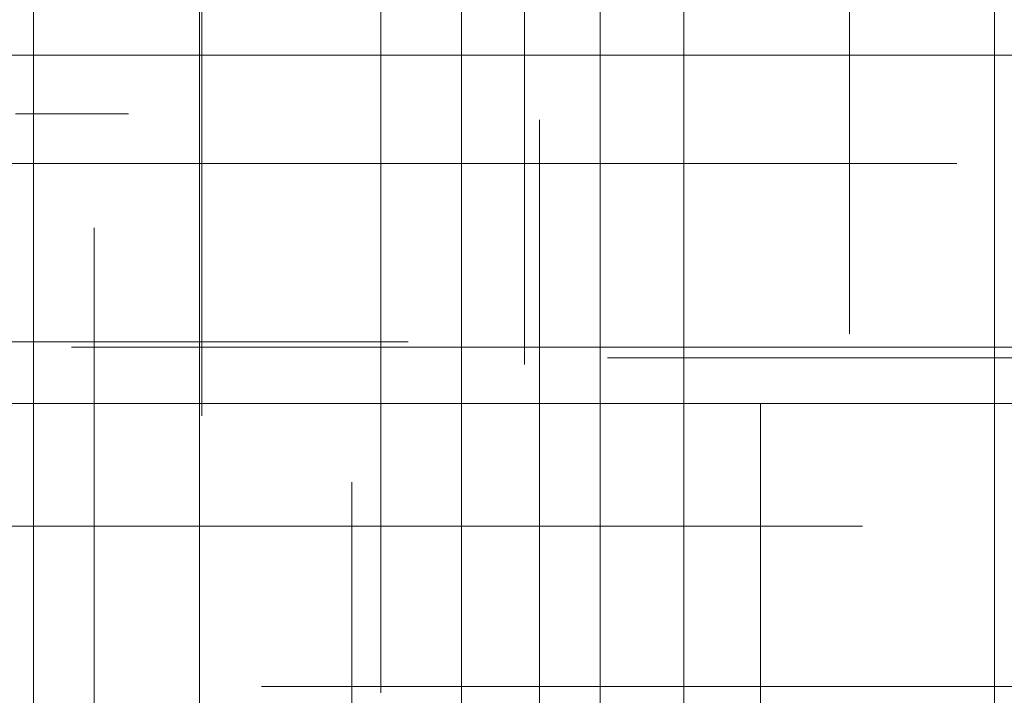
# Model space of a CAD drawing. Header units: millimetres. Extents: x -50 to 901, y -50 to 714.
# Tile 111 of 186: x -7 to -1, y 24 to 28. Entities that reach past the tile are written whole.
import ezdxf

# ---------------------------------------------------------------- set-up
doc = ezdxf.new("R2010")
doc.units = ezdxf.units.MM

# ---------------------------------------------------------------- blocks, each defined once
blk = doc.blocks.new('SW_CENTERMARKSYMBOL_169')
at = {"color": 0, "linetype": 'Continuous', "lineweight": 18}
for p, q in [((0, 5), (0, 5.5209)), ((0, 0), (0, 5))]:
    blk.add_line(p, q, dxfattribs=at)
blk = doc.blocks.new('SW_CENTERMARKSYMBOL_170')
at = {"color": 0, "linetype": 'Continuous', "lineweight": 18}
for p, q in [((-5, 0), (-5.6063, 0)), ((0, 0), (-5, 0))]:
    blk.add_line(p, q, dxfattribs=at)
blk = doc.blocks.new('SW_CENTERMARKSYMBOL_171')
at = {"color": 0, "linetype": 'Continuous', "lineweight": 18}
for p, q in [((0, 0), (0, 5)), ((-5, 0), (-5.6585, 0)), ((0, 0), (-5, 0)), ((0, 0), (0, -5)), ((0, 0), (5, 0))]:
    blk.add_line(p, q, dxfattribs=at)
blk = doc.blocks.new('SW_CENTERMARKSYMBOL_173')
at = {"color": 0, "linetype": 'Continuous', "lineweight": 18}
for p, q in [((0, 0), (0, -5)), ((0, -5), (0, -5.6932))]:
    blk.add_line(p, q, dxfattribs=at)
blk = doc.blocks.new('SW_CENTERMARKSYMBOL_177')
at = {"color": 0, "linetype": 'Continuous', "lineweight": 18}
for p, q in [((0, 5), (0, 5.6463)), ((0, 0), (0, 5))]:
    blk.add_line(p, q, dxfattribs=at)
blk = doc.blocks.new('SW_CENTERMARKSYMBOL_178')
at = {"color": 0, "linetype": 'Continuous', "lineweight": 18}
for p, q in [((0, 5), (0, 5.5209)), ((0, 0), (0, 5))]:
    blk.add_line(p, q, dxfattribs=at)
blk = doc.blocks.new('SW_CENTERMARKSYMBOL_179')
at = {"color": 0, "linetype": 'Continuous', "lineweight": 18}
blk.add_line((0, 0), (0, 5), dxfattribs=at)
blk = doc.blocks.new('SW_CENTERMARKSYMBOL_180')
at = {"color": 0, "linetype": 'Continuous', "lineweight": 18}
blk.add_line((0, 5), (0, 5.5549), dxfattribs=at)
blk = doc.blocks.new('SW_CENTERMARKSYMBOL_181')
at = {"color": 0, "linetype": 'Continuous', "lineweight": 18}
for p, q in [((0, 0), (0, -5)), ((0, -5), (0, -5.6932))]:
    blk.add_line(p, q, dxfattribs=at)
blk = doc.blocks.new('SW_CENTERMARKSYMBOL_182')
at = {"color": 0, "linetype": 'Continuous', "lineweight": 18}
for q in [(0, 5), (-5, 0), (0, -5), (5, 0)]:
    blk.add_line((0, 0), q, dxfattribs=at)
blk = doc.blocks.new('SW_CENTERMARKSYMBOL_183')
at = {"color": 0, "linetype": 'Continuous', "lineweight": 18}
for q in [(0, 5), (-5, 0), (0, -5), (5, 0)]:
    blk.add_line((0, 0), q, dxfattribs=at)
blk = doc.blocks.new('SW_CENTERMARKSYMBOL_194')
at = {"color": 0, "linetype": 'Continuous', "lineweight": 18}
for p, q in [((-5, 0), (-5.6585, 0)), ((0, 0), (-5, 0))]:
    blk.add_line(p, q, dxfattribs=at)
blk = doc.blocks.new('SW_CENTERMARKSYMBOL_195')
at = {"color": 0, "linetype": 'Continuous', "lineweight": 18}
for p, q in [((-5, 0), (-5.6585, 0)), ((0, 0), (-5, 0))]:
    blk.add_line(p, q, dxfattribs=at)
blk = doc.blocks.new('SW_CENTERMARKSYMBOL_216')
at = {"color": 0, "linetype": 'Continuous', "lineweight": 18}
for p, q in [((0, 5), (0, 5.5209)), ((0, 0), (0, 5))]:
    blk.add_line(p, q, dxfattribs=at)
blk = doc.blocks.new('SW_CENTERMARKSYMBOL_217')
at = {"color": 0, "linetype": 'Continuous', "lineweight": 18}
for p, q in [((0, 5), (0, 5.6463)), ((0, 0), (0, 5))]:
    blk.add_line(p, q, dxfattribs=at)
blk = doc.blocks.new('SW_CENTERMARKSYMBOL_219')
at = {"color": 0, "linetype": 'Continuous', "lineweight": 18}
blk.add_line((5, 0), (5.6932, 0), dxfattribs=at)
blk = doc.blocks.new('SW_CENTERMARKSYMBOL_220')
at = {"color": 0, "linetype": 'Continuous', "lineweight": 18}
blk.add_line((0, 0), (0, 5), dxfattribs=at)
blk = doc.blocks.new('SW_CENTERMARKSYMBOL_221')
at = {"color": 0, "linetype": 'Continuous', "lineweight": 18}
for p, q in [((0, 0), (5, 0)), ((5, 0), (5.6585, 0))]:
    blk.add_line(p, q, dxfattribs=at)
blk = doc.blocks.new('SW_CENTERMARKSYMBOL_222')
at = {"color": 0, "linetype": 'Continuous', "lineweight": 18}
for p, q in [((0, 0), (0, 5)), ((0, 0), (-5, 0)), ((0, 0), (0, -5)), ((0, 0), (5, 0)), ((5, 0), (5.6585, 0))]:
    blk.add_line(p, q, dxfattribs=at)
blk = doc.blocks.new('SW_CENTERMARKSYMBOL_231')
at = {"color": 0, "linetype": 'Continuous', "lineweight": 18}
for p, q in [((0, 0), (5, 0)), ((5, 0), (5.6585, 0))]:
    blk.add_line(p, q, dxfattribs=at)
blk = doc.blocks.new('SW_CENTERMARKSYMBOL_371')
at = {"color": 0, "linetype": 'Continuous', "lineweight": 18}
for p, q in [((0, 0), (0, -5)), ((0, -5), (0, -5.5747))]:
    blk.add_line(p, q, dxfattribs=at)
blk = doc.blocks.new('SW_CENTERMARKSYMBOL_372')
at = {"color": 0, "linetype": 'Continuous', "lineweight": 18}
for p, q in [((0, 0), (0, -5)), ((0, -5), (0, -5.5747))]:
    blk.add_line(p, q, dxfattribs=at)
blk = doc.blocks.new('SW_CENTERMARKSYMBOL_373')
at = {"color": 0, "linetype": 'Continuous', "lineweight": 18}
for p, q in [((0, 0), (0, -5)), ((0, -5), (0, -5.5747))]:
    blk.add_line(p, q, dxfattribs=at)
blk = doc.blocks.new('SW_CENTERMARKSYMBOL_732')
at = {"color": 0, "linetype": 'Continuous', "lineweight": 18}
for p, q in [((0, 5), (0, 5.5209)), ((0, 0), (0, 5))]:
    blk.add_line(p, q, dxfattribs=at)
blk = doc.blocks.new('SW_CENTERMARKSYMBOL_733')
at = {"color": 0, "linetype": 'Continuous', "lineweight": 18}
for p, q in [((-5, 0), (-5.6063, 0)), ((0, 0), (-5, 0))]:
    blk.add_line(p, q, dxfattribs=at)
blk = doc.blocks.new('SW_CENTERMARKSYMBOL_734')
at = {"color": 0, "linetype": 'Continuous', "lineweight": 18}
for p, q in [((0, 0), (0, 5)), ((-5, 0), (-5.6585, 0)), ((0, 0), (-5, 0)), ((0, 0), (0, -5)), ((0, 0), (5, 0))]:
    blk.add_line(p, q, dxfattribs=at)
blk = doc.blocks.new('SW_CENTERMARKSYMBOL_736')
at = {"color": 0, "linetype": 'Continuous', "lineweight": 18}
for p, q in [((0, 0), (0, -5)), ((0, -5), (0, -5.6932))]:
    blk.add_line(p, q, dxfattribs=at)
blk = doc.blocks.new('SW_CENTERMARKSYMBOL_740')
at = {"color": 0, "linetype": 'Continuous', "lineweight": 18}
for p, q in [((0, 5), (0, 5.6463)), ((0, 0), (0, 5))]:
    blk.add_line(p, q, dxfattribs=at)
blk = doc.blocks.new('SW_CENTERMARKSYMBOL_741')
at = {"color": 0, "linetype": 'Continuous', "lineweight": 18}
for p, q in [((0, 5), (0, 5.5209)), ((0, 0), (0, 5))]:
    blk.add_line(p, q, dxfattribs=at)
blk = doc.blocks.new('SW_CENTERMARKSYMBOL_742')
at = {"color": 0, "linetype": 'Continuous', "lineweight": 18}
blk.add_line((0, 0), (0, 5), dxfattribs=at)
blk = doc.blocks.new('SW_CENTERMARKSYMBOL_743')
at = {"color": 0, "linetype": 'Continuous', "lineweight": 18}
blk.add_line((0, 5), (0, 5.5549), dxfattribs=at)
blk = doc.blocks.new('SW_CENTERMARKSYMBOL_744')
at = {"color": 0, "linetype": 'Continuous', "lineweight": 18}
for p, q in [((0, 0), (0, -5)), ((0, -5), (0, -5.6932))]:
    blk.add_line(p, q, dxfattribs=at)
blk = doc.blocks.new('SW_CENTERMARKSYMBOL_745')
at = {"color": 0, "linetype": 'Continuous', "lineweight": 18}
for q in [(0, 5), (-5, 0), (0, -5), (5, 0)]:
    blk.add_line((0, 0), q, dxfattribs=at)
blk = doc.blocks.new('SW_CENTERMARKSYMBOL_746')
at = {"color": 0, "linetype": 'Continuous', "lineweight": 18}
for q in [(0, 5), (-5, 0), (0, -5), (5, 0)]:
    blk.add_line((0, 0), q, dxfattribs=at)
blk = doc.blocks.new('SW_CENTERMARKSYMBOL_757')
at = {"color": 0, "linetype": 'Continuous', "lineweight": 18}
for p, q in [((-5, 0), (-5.6585, 0)), ((0, 0), (-5, 0))]:
    blk.add_line(p, q, dxfattribs=at)
blk = doc.blocks.new('SW_CENTERMARKSYMBOL_758')
at = {"color": 0, "linetype": 'Continuous', "lineweight": 18}
for p, q in [((-5, 0), (-5.6585, 0)), ((0, 0), (-5, 0))]:
    blk.add_line(p, q, dxfattribs=at)
blk = doc.blocks.new('SW_CENTERMARKSYMBOL_779')
at = {"color": 0, "linetype": 'Continuous', "lineweight": 18}
for p, q in [((0, 5), (0, 5.5209)), ((0, 0), (0, 5))]:
    blk.add_line(p, q, dxfattribs=at)
blk = doc.blocks.new('SW_CENTERMARKSYMBOL_780')
at = {"color": 0, "linetype": 'Continuous', "lineweight": 18}
for p, q in [((0, 5), (0, 5.6463)), ((0, 0), (0, 5))]:
    blk.add_line(p, q, dxfattribs=at)
blk = doc.blocks.new('SW_CENTERMARKSYMBOL_782')
at = {"color": 0, "linetype": 'Continuous', "lineweight": 18}
blk.add_line((5, 0), (5.6932, 0), dxfattribs=at)
blk = doc.blocks.new('SW_CENTERMARKSYMBOL_783')
at = {"color": 0, "linetype": 'Continuous', "lineweight": 18}
blk.add_line((0, 0), (0, 5), dxfattribs=at)
blk = doc.blocks.new('SW_CENTERMARKSYMBOL_784')
at = {"color": 0, "linetype": 'Continuous', "lineweight": 18}
for p, q in [((0, 0), (5, 0)), ((5, 0), (5.6585, 0))]:
    blk.add_line(p, q, dxfattribs=at)
blk = doc.blocks.new('SW_CENTERMARKSYMBOL_785')
at = {"color": 0, "linetype": 'Continuous', "lineweight": 18}
for p, q in [((0, 0), (0, 5)), ((0, 0), (-5, 0)), ((0, 0), (0, -5)), ((0, 0), (5, 0)), ((5, 0), (5.6585, 0))]:
    blk.add_line(p, q, dxfattribs=at)
blk = doc.blocks.new('SW_CENTERMARKSYMBOL_794')
at = {"color": 0, "linetype": 'Continuous', "lineweight": 18}
for p, q in [((0, 0), (5, 0)), ((5, 0), (5.6585, 0))]:
    blk.add_line(p, q, dxfattribs=at)
blk = doc.blocks.new('SW_CENTERMARKSYMBOL_934')
at = {"color": 0, "linetype": 'Continuous', "lineweight": 18}
for p, q in [((0, 0), (0, -5)), ((0, -5), (0, -5.5747))]:
    blk.add_line(p, q, dxfattribs=at)
blk = doc.blocks.new('SW_CENTERMARKSYMBOL_935')
at = {"color": 0, "linetype": 'Continuous', "lineweight": 18}
for p, q in [((0, 0), (0, -5)), ((0, -5), (0, -5.5747))]:
    blk.add_line(p, q, dxfattribs=at)
blk = doc.blocks.new('SW_CENTERMARKSYMBOL_936')
at = {"color": 0, "linetype": 'Continuous', "lineweight": 18}
for p, q in [((0, 0), (0, -5)), ((0, -5), (0, -5.5747))]:
    blk.add_line(p, q, dxfattribs=at)
blk = doc.blocks.new('SW_CENTERMARKSYMBOL_1295')
at = {"color": 0, "linetype": 'Continuous', "lineweight": 18}
for p, q in [((0, 5), (0, 5.5209)), ((0, 0), (0, 5))]:
    blk.add_line(p, q, dxfattribs=at)
blk = doc.blocks.new('SW_CENTERMARKSYMBOL_1296')
at = {"color": 0, "linetype": 'Continuous', "lineweight": 18}
for p, q in [((-5, 0), (-5.6063, 0)), ((0, 0), (-5, 0))]:
    blk.add_line(p, q, dxfattribs=at)
blk = doc.blocks.new('SW_CENTERMARKSYMBOL_1297')
at = {"color": 0, "linetype": 'Continuous', "lineweight": 18}
for p, q in [((0, 0), (0, 5)), ((-5, 0), (-5.6585, 0)), ((0, 0), (-5, 0)), ((0, 0), (0, -5)), ((0, 0), (5, 0))]:
    blk.add_line(p, q, dxfattribs=at)
blk = doc.blocks.new('SW_CENTERMARKSYMBOL_1299')
at = {"color": 0, "linetype": 'Continuous', "lineweight": 18}
for p, q in [((0, 0), (0, -5)), ((0, -5), (0, -5.6932))]:
    blk.add_line(p, q, dxfattribs=at)
blk = doc.blocks.new('SW_CENTERMARKSYMBOL_1303')
at = {"color": 0, "linetype": 'Continuous', "lineweight": 18}
for p, q in [((0, 5), (0, 5.6463)), ((0, 0), (0, 5))]:
    blk.add_line(p, q, dxfattribs=at)
blk = doc.blocks.new('SW_CENTERMARKSYMBOL_1304')
at = {"color": 0, "linetype": 'Continuous', "lineweight": 18}
for p, q in [((0, 5), (0, 5.5209)), ((0, 0), (0, 5))]:
    blk.add_line(p, q, dxfattribs=at)
blk = doc.blocks.new('SW_CENTERMARKSYMBOL_1305')
at = {"color": 0, "linetype": 'Continuous', "lineweight": 18}
blk.add_line((0, 0), (0, 5), dxfattribs=at)
blk = doc.blocks.new('SW_CENTERMARKSYMBOL_1306')
at = {"color": 0, "linetype": 'Continuous', "lineweight": 18}
blk.add_line((0, 5), (0, 5.5549), dxfattribs=at)
blk = doc.blocks.new('SW_CENTERMARKSYMBOL_1307')
at = {"color": 0, "linetype": 'Continuous', "lineweight": 18}
for p, q in [((0, 0), (0, -5)), ((0, -5), (0, -5.6932))]:
    blk.add_line(p, q, dxfattribs=at)
blk = doc.blocks.new('SW_CENTERMARKSYMBOL_1308')
at = {"color": 0, "linetype": 'Continuous', "lineweight": 18}
for q in [(0, 5), (-5, 0), (0, -5), (5, 0)]:
    blk.add_line((0, 0), q, dxfattribs=at)
blk = doc.blocks.new('SW_CENTERMARKSYMBOL_1309')
at = {"color": 0, "linetype": 'Continuous', "lineweight": 18}
for q in [(0, 5), (-5, 0), (0, -5), (5, 0)]:
    blk.add_line((0, 0), q, dxfattribs=at)
blk = doc.blocks.new('SW_CENTERMARKSYMBOL_1320')
at = {"color": 0, "linetype": 'Continuous', "lineweight": 18}
for p, q in [((-5, 0), (-5.6585, 0)), ((0, 0), (-5, 0))]:
    blk.add_line(p, q, dxfattribs=at)
blk = doc.blocks.new('SW_CENTERMARKSYMBOL_1321')
at = {"color": 0, "linetype": 'Continuous', "lineweight": 18}
for p, q in [((-5, 0), (-5.6585, 0)), ((0, 0), (-5, 0))]:
    blk.add_line(p, q, dxfattribs=at)
blk = doc.blocks.new('SW_CENTERMARKSYMBOL_1342')
at = {"color": 0, "linetype": 'Continuous', "lineweight": 18}
for p, q in [((0, 5), (0, 5.5209)), ((0, 0), (0, 5))]:
    blk.add_line(p, q, dxfattribs=at)
blk = doc.blocks.new('SW_CENTERMARKSYMBOL_1343')
at = {"color": 0, "linetype": 'Continuous', "lineweight": 18}
for p, q in [((0, 5), (0, 5.6463)), ((0, 0), (0, 5))]:
    blk.add_line(p, q, dxfattribs=at)
blk = doc.blocks.new('SW_CENTERMARKSYMBOL_1345')
at = {"color": 0, "linetype": 'Continuous', "lineweight": 18}
blk.add_line((5, 0), (5.6932, 0), dxfattribs=at)
blk = doc.blocks.new('SW_CENTERMARKSYMBOL_1346')
at = {"color": 0, "linetype": 'Continuous', "lineweight": 18}
blk.add_line((0, 0), (0, 5), dxfattribs=at)
blk = doc.blocks.new('SW_CENTERMARKSYMBOL_1347')
at = {"color": 0, "linetype": 'Continuous', "lineweight": 18}
for p, q in [((0, 0), (5, 0)), ((5, 0), (5.6585, 0))]:
    blk.add_line(p, q, dxfattribs=at)
blk = doc.blocks.new('SW_CENTERMARKSYMBOL_1348')
at = {"color": 0, "linetype": 'Continuous', "lineweight": 18}
for p, q in [((0, 0), (0, 5)), ((0, 0), (-5, 0)), ((0, 0), (0, -5)), ((0, 0), (5, 0)), ((5, 0), (5.6585, 0))]:
    blk.add_line(p, q, dxfattribs=at)
blk = doc.blocks.new('SW_CENTERMARKSYMBOL_1357')
at = {"color": 0, "linetype": 'Continuous', "lineweight": 18}
for p, q in [((0, 0), (5, 0)), ((5, 0), (5.6585, 0))]:
    blk.add_line(p, q, dxfattribs=at)
blk = doc.blocks.new('SW_CENTERMARKSYMBOL_1497')
at = {"color": 0, "linetype": 'Continuous', "lineweight": 18}
for p, q in [((0, 0), (0, -5)), ((0, -5), (0, -5.5747))]:
    blk.add_line(p, q, dxfattribs=at)
blk = doc.blocks.new('SW_CENTERMARKSYMBOL_1498')
at = {"color": 0, "linetype": 'Continuous', "lineweight": 18}
for p, q in [((0, 0), (0, -5)), ((0, -5), (0, -5.5747))]:
    blk.add_line(p, q, dxfattribs=at)
blk = doc.blocks.new('SW_CENTERMARKSYMBOL_1499')
at = {"color": 0, "linetype": 'Continuous', "lineweight": 18}
for p, q in [((0, 0), (0, -5)), ((0, -5), (0, -5.5747))]:
    blk.add_line(p, q, dxfattribs=at)
blk = doc.blocks.new('SW_CENTERMARKSYMBOL_1858')
at = {"color": 0, "linetype": 'Continuous', "lineweight": 18}
for p, q in [((0, 5), (0, 5.5209)), ((0, 0), (0, 5))]:
    blk.add_line(p, q, dxfattribs=at)
blk = doc.blocks.new('SW_CENTERMARKSYMBOL_1859')
at = {"color": 0, "linetype": 'Continuous', "lineweight": 18}
for p, q in [((-5, 0), (-5.6063, 0)), ((0, 0), (-5, 0))]:
    blk.add_line(p, q, dxfattribs=at)
blk = doc.blocks.new('SW_CENTERMARKSYMBOL_1860')
at = {"color": 0, "linetype": 'Continuous', "lineweight": 18}
for p, q in [((0, 0), (0, 5)), ((-5, 0), (-5.6585, 0)), ((0, 0), (-5, 0)), ((0, 0), (0, -5)), ((0, 0), (5, 0))]:
    blk.add_line(p, q, dxfattribs=at)
blk = doc.blocks.new('SW_CENTERMARKSYMBOL_1862')
at = {"color": 0, "linetype": 'Continuous', "lineweight": 18}
for p, q in [((0, 0), (0, -5)), ((0, -5), (0, -5.6932))]:
    blk.add_line(p, q, dxfattribs=at)
blk = doc.blocks.new('SW_CENTERMARKSYMBOL_1866')
at = {"color": 0, "linetype": 'Continuous', "lineweight": 18}
for p, q in [((0, 5), (0, 5.6463)), ((0, 0), (0, 5))]:
    blk.add_line(p, q, dxfattribs=at)
blk = doc.blocks.new('SW_CENTERMARKSYMBOL_1867')
at = {"color": 0, "linetype": 'Continuous', "lineweight": 18}
for p, q in [((0, 5), (0, 5.5209)), ((0, 0), (0, 5))]:
    blk.add_line(p, q, dxfattribs=at)
blk = doc.blocks.new('SW_CENTERMARKSYMBOL_1868')
at = {"color": 0, "linetype": 'Continuous', "lineweight": 18}
blk.add_line((0, 0), (0, 5), dxfattribs=at)
blk = doc.blocks.new('SW_CENTERMARKSYMBOL_1869')
at = {"color": 0, "linetype": 'Continuous', "lineweight": 18}
blk.add_line((0, 5), (0, 5.5549), dxfattribs=at)
blk = doc.blocks.new('SW_CENTERMARKSYMBOL_1870')
at = {"color": 0, "linetype": 'Continuous', "lineweight": 18}
for p, q in [((0, 0), (0, -5)), ((0, -5), (0, -5.6932))]:
    blk.add_line(p, q, dxfattribs=at)
blk = doc.blocks.new('SW_CENTERMARKSYMBOL_1871')
at = {"color": 0, "linetype": 'Continuous', "lineweight": 18}
for q in [(0, 5), (-5, 0), (0, -5), (5, 0)]:
    blk.add_line((0, 0), q, dxfattribs=at)
blk = doc.blocks.new('SW_CENTERMARKSYMBOL_1872')
at = {"color": 0, "linetype": 'Continuous', "lineweight": 18}
for q in [(0, 5), (-5, 0), (0, -5), (5, 0)]:
    blk.add_line((0, 0), q, dxfattribs=at)
blk = doc.blocks.new('SW_CENTERMARKSYMBOL_1883')
at = {"color": 0, "linetype": 'Continuous', "lineweight": 18}
for p, q in [((-5, 0), (-5.6585, 0)), ((0, 0), (-5, 0))]:
    blk.add_line(p, q, dxfattribs=at)
blk = doc.blocks.new('SW_CENTERMARKSYMBOL_1884')
at = {"color": 0, "linetype": 'Continuous', "lineweight": 18}
for p, q in [((-5, 0), (-5.6585, 0)), ((0, 0), (-5, 0))]:
    blk.add_line(p, q, dxfattribs=at)
blk = doc.blocks.new('SW_CENTERMARKSYMBOL_1905')
at = {"color": 0, "linetype": 'Continuous', "lineweight": 18}
for p, q in [((0, 5), (0, 5.5209)), ((0, 0), (0, 5))]:
    blk.add_line(p, q, dxfattribs=at)
blk = doc.blocks.new('SW_CENTERMARKSYMBOL_1906')
at = {"color": 0, "linetype": 'Continuous', "lineweight": 18}
for p, q in [((0, 5), (0, 5.6463)), ((0, 0), (0, 5))]:
    blk.add_line(p, q, dxfattribs=at)
blk = doc.blocks.new('SW_CENTERMARKSYMBOL_1908')
at = {"color": 0, "linetype": 'Continuous', "lineweight": 18}
blk.add_line((5, 0), (5.6932, 0), dxfattribs=at)
blk = doc.blocks.new('SW_CENTERMARKSYMBOL_1909')
at = {"color": 0, "linetype": 'Continuous', "lineweight": 18}
blk.add_line((0, 0), (0, 5), dxfattribs=at)
blk = doc.blocks.new('SW_CENTERMARKSYMBOL_1910')
at = {"color": 0, "linetype": 'Continuous', "lineweight": 18}
for p, q in [((0, 0), (5, 0)), ((5, 0), (5.6585, 0))]:
    blk.add_line(p, q, dxfattribs=at)
blk = doc.blocks.new('SW_CENTERMARKSYMBOL_1911')
at = {"color": 0, "linetype": 'Continuous', "lineweight": 18}
for p, q in [((0, 0), (0, 5)), ((0, 0), (-5, 0)), ((0, 0), (0, -5)), ((0, 0), (5, 0)), ((5, 0), (5.6585, 0))]:
    blk.add_line(p, q, dxfattribs=at)
blk = doc.blocks.new('SW_CENTERMARKSYMBOL_1920')
at = {"color": 0, "linetype": 'Continuous', "lineweight": 18}
for p, q in [((0, 0), (5, 0)), ((5, 0), (5.6585, 0))]:
    blk.add_line(p, q, dxfattribs=at)
blk = doc.blocks.new('SW_CENTERMARKSYMBOL_2060')
at = {"color": 0, "linetype": 'Continuous', "lineweight": 18}
for p, q in [((0, 0), (0, -5)), ((0, -5), (0, -5.5747))]:
    blk.add_line(p, q, dxfattribs=at)
blk = doc.blocks.new('SW_CENTERMARKSYMBOL_2061')
at = {"color": 0, "linetype": 'Continuous', "lineweight": 18}
for p, q in [((0, 0), (0, -5)), ((0, -5), (0, -5.5747))]:
    blk.add_line(p, q, dxfattribs=at)
blk = doc.blocks.new('SW_CENTERMARKSYMBOL_2062')
at = {"color": 0, "linetype": 'Continuous', "lineweight": 18}
for p, q in [((0, 0), (0, -5)), ((0, -5), (0, -5.5747))]:
    blk.add_line(p, q, dxfattribs=at)
blk = doc.blocks.new('SW_CENTERMARKSYMBOL_2421')
at = {"color": 0, "linetype": 'Continuous', "lineweight": 18}
for p, q in [((0, 5), (0, 5.5209)), ((0, 0), (0, 5))]:
    blk.add_line(p, q, dxfattribs=at)
blk = doc.blocks.new('SW_CENTERMARKSYMBOL_2422')
at = {"color": 0, "linetype": 'Continuous', "lineweight": 18}
for p, q in [((-5, 0), (-5.6063, 0)), ((0, 0), (-5, 0))]:
    blk.add_line(p, q, dxfattribs=at)
blk = doc.blocks.new('SW_CENTERMARKSYMBOL_2423')
at = {"color": 0, "linetype": 'Continuous', "lineweight": 18}
for p, q in [((0, 0), (0, 5)), ((-5, 0), (-5.6585, 0)), ((0, 0), (-5, 0)), ((0, 0), (0, -5)), ((0, 0), (5, 0))]:
    blk.add_line(p, q, dxfattribs=at)
blk = doc.blocks.new('SW_CENTERMARKSYMBOL_2425')
at = {"color": 0, "linetype": 'Continuous', "lineweight": 18}
for p, q in [((0, 0), (0, -5)), ((0, -5), (0, -5.6932))]:
    blk.add_line(p, q, dxfattribs=at)
blk = doc.blocks.new('SW_CENTERMARKSYMBOL_2429')
at = {"color": 0, "linetype": 'Continuous', "lineweight": 18}
for p, q in [((0, 5), (0, 5.6463)), ((0, 0), (0, 5))]:
    blk.add_line(p, q, dxfattribs=at)
blk = doc.blocks.new('SW_CENTERMARKSYMBOL_2430')
at = {"color": 0, "linetype": 'Continuous', "lineweight": 18}
for p, q in [((0, 5), (0, 5.5209)), ((0, 0), (0, 5))]:
    blk.add_line(p, q, dxfattribs=at)
blk = doc.blocks.new('SW_CENTERMARKSYMBOL_2431')
at = {"color": 0, "linetype": 'Continuous', "lineweight": 18}
blk.add_line((0, 0), (0, 5), dxfattribs=at)
blk = doc.blocks.new('SW_CENTERMARKSYMBOL_2432')
at = {"color": 0, "linetype": 'Continuous', "lineweight": 18}
blk.add_line((0, 5), (0, 5.5549), dxfattribs=at)
blk = doc.blocks.new('SW_CENTERMARKSYMBOL_2433')
at = {"color": 0, "linetype": 'Continuous', "lineweight": 18}
for p, q in [((0, 0), (0, -5)), ((0, -5), (0, -5.6932))]:
    blk.add_line(p, q, dxfattribs=at)
blk = doc.blocks.new('SW_CENTERMARKSYMBOL_2434')
at = {"color": 0, "linetype": 'Continuous', "lineweight": 18}
for q in [(0, 5), (-5, 0), (0, -5), (5, 0)]:
    blk.add_line((0, 0), q, dxfattribs=at)
blk = doc.blocks.new('SW_CENTERMARKSYMBOL_2435')
at = {"color": 0, "linetype": 'Continuous', "lineweight": 18}
for q in [(0, 5), (-5, 0), (0, -5), (5, 0)]:
    blk.add_line((0, 0), q, dxfattribs=at)
blk = doc.blocks.new('SW_CENTERMARKSYMBOL_2446')
at = {"color": 0, "linetype": 'Continuous', "lineweight": 18}
for p, q in [((-5, 0), (-5.6585, 0)), ((0, 0), (-5, 0))]:
    blk.add_line(p, q, dxfattribs=at)
blk = doc.blocks.new('SW_CENTERMARKSYMBOL_2447')
at = {"color": 0, "linetype": 'Continuous', "lineweight": 18}
for p, q in [((-5, 0), (-5.6585, 0)), ((0, 0), (-5, 0))]:
    blk.add_line(p, q, dxfattribs=at)
blk = doc.blocks.new('SW_CENTERMARKSYMBOL_2468')
at = {"color": 0, "linetype": 'Continuous', "lineweight": 18}
for p, q in [((0, 5), (0, 5.5209)), ((0, 0), (0, 5))]:
    blk.add_line(p, q, dxfattribs=at)
blk = doc.blocks.new('SW_CENTERMARKSYMBOL_2469')
at = {"color": 0, "linetype": 'Continuous', "lineweight": 18}
for p, q in [((0, 5), (0, 5.6463)), ((0, 0), (0, 5))]:
    blk.add_line(p, q, dxfattribs=at)
blk = doc.blocks.new('SW_CENTERMARKSYMBOL_2471')
at = {"color": 0, "linetype": 'Continuous', "lineweight": 18}
blk.add_line((5, 0), (5.6932, 0), dxfattribs=at)
blk = doc.blocks.new('SW_CENTERMARKSYMBOL_2472')
at = {"color": 0, "linetype": 'Continuous', "lineweight": 18}
blk.add_line((0, 0), (0, 5), dxfattribs=at)
blk = doc.blocks.new('SW_CENTERMARKSYMBOL_2473')
at = {"color": 0, "linetype": 'Continuous', "lineweight": 18}
for p, q in [((0, 0), (5, 0)), ((5, 0), (5.6585, 0))]:
    blk.add_line(p, q, dxfattribs=at)
blk = doc.blocks.new('SW_CENTERMARKSYMBOL_2474')
at = {"color": 0, "linetype": 'Continuous', "lineweight": 18}
for p, q in [((0, 0), (0, 5)), ((0, 0), (-5, 0)), ((0, 0), (0, -5)), ((0, 0), (5, 0)), ((5, 0), (5.6585, 0))]:
    blk.add_line(p, q, dxfattribs=at)
blk = doc.blocks.new('SW_CENTERMARKSYMBOL_2483')
at = {"color": 0, "linetype": 'Continuous', "lineweight": 18}
for p, q in [((0, 0), (5, 0)), ((5, 0), (5.6585, 0))]:
    blk.add_line(p, q, dxfattribs=at)
blk = doc.blocks.new('SW_CENTERMARKSYMBOL_2623')
at = {"color": 0, "linetype": 'Continuous', "lineweight": 18}
for p, q in [((0, 0), (0, -5)), ((0, -5), (0, -5.5747))]:
    blk.add_line(p, q, dxfattribs=at)
blk = doc.blocks.new('SW_CENTERMARKSYMBOL_2624')
at = {"color": 0, "linetype": 'Continuous', "lineweight": 18}
for p, q in [((0, 0), (0, -5)), ((0, -5), (0, -5.5747))]:
    blk.add_line(p, q, dxfattribs=at)
blk = doc.blocks.new('SW_CENTERMARKSYMBOL_2625')
at = {"color": 0, "linetype": 'Continuous', "lineweight": 18}
for p, q in [((0, 0), (0, -5)), ((0, -5), (0, -5.5747))]:
    blk.add_line(p, q, dxfattribs=at)

msp = doc.modelspace()

# ---------------------------------------------------------------- linework, layer by layer
at = {"color": 7, "linetype": 'Continuous', "lineweight": 25}
for radius in [45, 45, 45, 45, 45, 43.8964, 43.8964, 43.8964, 43.8964, 43.8964, 43.6219, 43.6219, 43.6219, 43.6219, 43.6219, 42.2814, 42.2814, 42.2814, 42.2814, 42.2814, 35.2814, 35.2814, 35.2814, 35.2814, 35.2814, 33.2814, 33.2814, 33.2814, 33.2814, 33.2814]:
    msp.add_circle((0, 0), radius, dxfattribs=at)
msp.add_arc((0, 0), 50, 94.01152, 175.98848, dxfattribs=at)
msp.add_arc((0, 0), 50, 94.01152, 175.98848, dxfattribs=at)
msp.add_arc((0, 0), 50, 94.01152, 175.98848, dxfattribs=at)
msp.add_arc((0, 0), 50, 94.01152, 175.98848, dxfattribs=at)
msp.add_arc((0, 0), 50, 94.01152, 175.98848, dxfattribs=at)

# ---------------------------------------------------------------- block references
at = {"color": 7, "linetype": 'Continuous', "lineweight": 18}
for name, p in [('SW_CENTERMARKSYMBOL_373', (-2.0009, 31.8031)), ('SW_CENTERMARKSYMBOL_936', (-2.0009, 31.8031)), ('SW_CENTERMARKSYMBOL_1499', (-2.0009, 31.8031)), ('SW_CENTERMARKSYMBOL_2062', (-2.0009, 31.8031)), ('SW_CENTERMARKSYMBOL_2625', (-2.0009, 31.8031)), ('SW_CENTERMARKSYMBOL_372', (-3.9939, 31.6147)), ('SW_CENTERMARKSYMBOL_935', (-3.9939, 31.6147)), ('SW_CENTERMARKSYMBOL_1498', (-3.9939, 31.6147)), ('SW_CENTERMARKSYMBOL_2061', (-3.9939, 31.6147)), ('SW_CENTERMARKSYMBOL_2624', (-3.9939, 31.6147)), ('SW_CENTERMARKSYMBOL_371', (-5.9711, 31.3015)), ('SW_CENTERMARKSYMBOL_934', (-5.9711, 31.3015)), ('SW_CENTERMARKSYMBOL_1497', (-5.9711, 31.3015)), ('SW_CENTERMARKSYMBOL_2060', (-5.9711, 31.3015)), ('SW_CENTERMARKSYMBOL_2623', (-5.9711, 31.3015)), ('SW_CENTERMARKSYMBOL_173', (-1.1115, 30.0983)), ('SW_CENTERMARKSYMBOL_736', (-1.1115, 30.0983)), ('SW_CENTERMARKSYMBOL_1299', (-1.1115, 30.0983)), ('SW_CENTERMARKSYMBOL_1862', (-1.1115, 30.0983)), ('SW_CENTERMARKSYMBOL_2425', (-1.1115, 30.0983)), ('SW_CENTERMARKSYMBOL_181', (-4.875, 29.7217)), ('SW_CENTERMARKSYMBOL_744', (-4.875, 29.7217)), ('SW_CENTERMARKSYMBOL_1307', (-4.875, 29.7217)), ('SW_CENTERMARKSYMBOL_1870', (-4.875, 29.7217)), ('SW_CENTERMARKSYMBOL_2433', (-4.875, 29.7217)), ('SW_CENTERMARKSYMBOL_182', (-3.5291, 27.9354)), ('SW_CENTERMARKSYMBOL_745', (-3.5291, 27.9354)), ('SW_CENTERMARKSYMBOL_1308', (-3.5291, 27.9354)), ('SW_CENTERMARKSYMBOL_1871', (-3.5291, 27.9354)), ('SW_CENTERMARKSYMBOL_2434', (-3.5291, 27.9354)), ('SW_CENTERMARKSYMBOL_195', (3.5291, 27.9354)), ('SW_CENTERMARKSYMBOL_758', (3.5291, 27.9354)), ('SW_CENTERMARKSYMBOL_1321', (3.5291, 27.9354)), ('SW_CENTERMARKSYMBOL_1884', (3.5291, 27.9354)), ('SW_CENTERMARKSYMBOL_2447', (3.5291, 27.9354)), ('SW_CENTERMARKSYMBOL_219', (-12.1133, 27.5756)), ('SW_CENTERMARKSYMBOL_782', (-12.1133, 27.5756)), ('SW_CENTERMARKSYMBOL_1345', (-12.1133, 27.5756)), ('SW_CENTERMARKSYMBOL_1908', (-12.1133, 27.5756)), ('SW_CENTERMARKSYMBOL_2471', (-12.1133, 27.5756)), ('SW_CENTERMARKSYMBOL_222', (-7.0025, 27.2728)), ('SW_CENTERMARKSYMBOL_785', (-7.0025, 27.2728)), ('SW_CENTERMARKSYMBOL_1348', (-7.0025, 27.2728)), ('SW_CENTERMARKSYMBOL_1911', (-7.0025, 27.2728)), ('SW_CENTERMARKSYMBOL_2474', (-7.0025, 27.2728)), ('SW_CENTERMARKSYMBOL_231', (-10.3654, 26.1801)), ('SW_CENTERMARKSYMBOL_794', (-10.3654, 26.1801)), ('SW_CENTERMARKSYMBOL_1357', (-10.3654, 26.1801)), ('SW_CENTERMARKSYMBOL_1920', (-10.3654, 26.1801)), ('SW_CENTERMARKSYMBOL_2483', (-10.3654, 26.1801)), ('SW_CENTERMARKSYMBOL_171', (-1.1115, 26.1472)), ('SW_CENTERMARKSYMBOL_734', (-1.1115, 26.1472)), ('SW_CENTERMARKSYMBOL_1297', (-1.1115, 26.1472)), ('SW_CENTERMARKSYMBOL_1860', (-1.1115, 26.1472)), ('SW_CENTERMARKSYMBOL_2423', (-1.1115, 26.1472)), ('SW_CENTERMARKSYMBOL_194', (2.1744, 26.0803)), ('SW_CENTERMARKSYMBOL_757', (2.1744, 26.0803)), ('SW_CENTERMARKSYMBOL_1320', (2.1744, 26.0803)), ('SW_CENTERMARKSYMBOL_1883', (2.1744, 26.0803)), ('SW_CENTERMARKSYMBOL_2446', (2.1744, 26.0803)), ('SW_CENTERMARKSYMBOL_183', (-4.3798, 25.8017)), ('SW_CENTERMARKSYMBOL_746', (-4.3798, 25.8017)), ('SW_CENTERMARKSYMBOL_1309', (-4.3798, 25.8017)), ('SW_CENTERMARKSYMBOL_1872', (-4.3798, 25.8017)), ('SW_CENTERMARKSYMBOL_2435', (-4.3798, 25.8017)), ('SW_CENTERMARKSYMBOL_221', (-7.5791, 25.0493)), ('SW_CENTERMARKSYMBOL_784', (-7.5791, 25.0493)), ('SW_CENTERMARKSYMBOL_1347', (-7.5791, 25.0493)), ('SW_CENTERMARKSYMBOL_1910', (-7.5791, 25.0493)), ('SW_CENTERMARKSYMBOL_2473', (-7.5791, 25.0493)), ('SW_CENTERMARKSYMBOL_170', (0, 24.0676)), ('SW_CENTERMARKSYMBOL_733', (0, 24.0676)), ('SW_CENTERMARKSYMBOL_1296', (0, 24.0676)), ('SW_CENTERMARKSYMBOL_1859', (0, 24.0676)), ('SW_CENTERMARKSYMBOL_2422', (0, 24.0676)), ('SW_CENTERMARKSYMBOL_179', (-3.0165, 23.8778)), ('SW_CENTERMARKSYMBOL_742', (-3.0165, 23.8778)), ('SW_CENTERMARKSYMBOL_1305', (-3.0165, 23.8778)), ('SW_CENTERMARKSYMBOL_1868', (-3.0165, 23.8778)), ('SW_CENTERMARKSYMBOL_2431', (-3.0165, 23.8778)), ('SW_CENTERMARKSYMBOL_220', (-5.9854, 23.3115)), ('SW_CENTERMARKSYMBOL_783', (-5.9854, 23.3115)), ('SW_CENTERMARKSYMBOL_1346', (-5.9854, 23.3115)), ('SW_CENTERMARKSYMBOL_1909', (-5.9854, 23.3115)), ('SW_CENTERMARKSYMBOL_2472', (-5.9854, 23.3115)), ('SW_CENTERMARKSYMBOL_169', (-1.1115, 22.3346)), ('SW_CENTERMARKSYMBOL_732', (-1.1115, 22.3346)), ('SW_CENTERMARKSYMBOL_1295', (-1.1115, 22.3346)), ('SW_CENTERMARKSYMBOL_1858', (-1.1115, 22.3346)), ('SW_CENTERMARKSYMBOL_2421', (-1.1115, 22.3346)), ('SW_CENTERMARKSYMBOL_178', (-3.902, 22.0192)), ('SW_CENTERMARKSYMBOL_741', (-3.902, 22.0192)), ('SW_CENTERMARKSYMBOL_1304', (-3.902, 22.0192)), ('SW_CENTERMARKSYMBOL_1867', (-3.902, 22.0192)), ('SW_CENTERMARKSYMBOL_2430', (-3.902, 22.0192)), ('SW_CENTERMARKSYMBOL_216', (-6.6309, 21.3565)), ('SW_CENTERMARKSYMBOL_779', (-6.6309, 21.3565)), ('SW_CENTERMARKSYMBOL_1342', (-6.6309, 21.3565)), ('SW_CENTERMARKSYMBOL_1905', (-6.6309, 21.3565)), ('SW_CENTERMARKSYMBOL_2468', (-6.6309, 21.3565)), ('SW_CENTERMARKSYMBOL_177', (-2.5458, 20.152)), ('SW_CENTERMARKSYMBOL_740', (-2.5458, 20.152)), ('SW_CENTERMARKSYMBOL_1303', (-2.5458, 20.152)), ('SW_CENTERMARKSYMBOL_1866', (-2.5458, 20.152)), ('SW_CENTERMARKSYMBOL_2429', (-2.5458, 20.152)), ('SW_CENTERMARKSYMBOL_217', (-5.0514, 19.674)), ('SW_CENTERMARKSYMBOL_780', (-5.0514, 19.674)), ('SW_CENTERMARKSYMBOL_1343', (-5.0514, 19.674)), ('SW_CENTERMARKSYMBOL_1906', (-5.0514, 19.674)), ('SW_CENTERMARKSYMBOL_2469', (-5.0514, 19.674)), ('SW_CENTERMARKSYMBOL_180', (-1.1115, 18.7303)), ('SW_CENTERMARKSYMBOL_743', (-1.1115, 18.7303)), ('SW_CENTERMARKSYMBOL_1306', (-1.1115, 18.7303)), ('SW_CENTERMARKSYMBOL_1869', (-1.1115, 18.7303)), ('SW_CENTERMARKSYMBOL_2432', (-1.1115, 18.7303))]:
    msp.add_blockref(name, p, dxfattribs=at)

doc.saveas('drawing.dxf')
